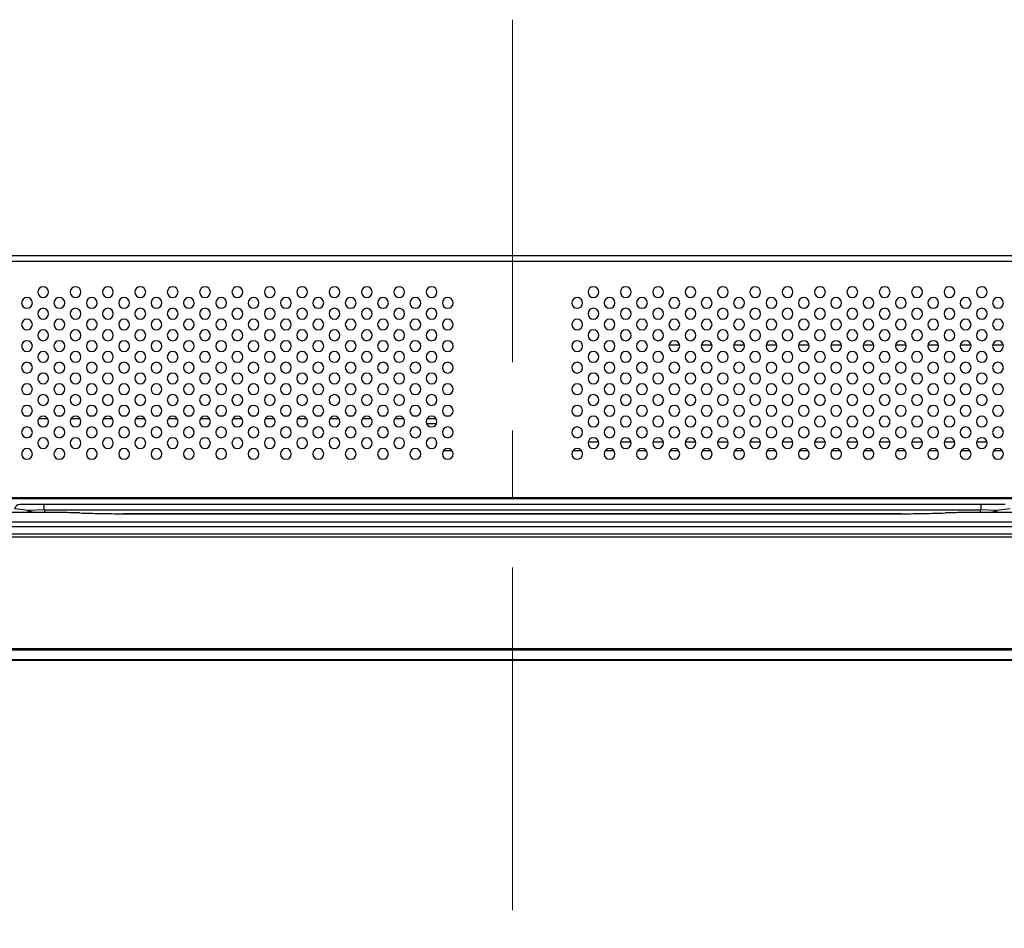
# Model space of a CAD drawing. Header units: millimetres. Extents: x 0 to 1118, y 0 to 864.
# Tile 23 of 254: x 341 to 377, y 597 to 631. Entities that reach past the tile are written whole.
import ezdxf

# ---------------------------------------------------------------- set-up
doc = ezdxf.new("R2010")
doc.units = ezdxf.units.MM
doc.linetypes.add('CENTERX2', pattern=[20.32, 12.7, -2.54, 2.54, -2.54])

msp = doc.modelspace()

# ---------------------------------------------------------------- linework, layer by layer
at = {"color": 7, "linetype": 'CENTERX2', "lineweight": 18}
msp.add_line((359.189, 631.134), (359.189, 597.438), dxfattribs=at)
at = {"color": 7, "linetype": 'Continuous', "lineweight": 25}
for p, q in [((414.949, 622.38), (303.429, 622.38)), ((303.429, 622.18), (414.949, 622.18)), ((364.995, 619.08), (365.382, 619.08)), ((366.195, 619.08), (366.582, 619.08)), ((367.395, 619.08), (367.782, 619.08)), ((368.595, 619.08), (368.982, 619.08)), ((369.795, 619.08), (370.182, 619.08)), ((370.995, 619.08), (371.382, 619.08)), ((372.195, 619.08), (372.582, 619.08)), ((373.395, 619.08), (373.782, 619.08)), ((374.595, 619.08), (374.982, 619.08)), ((375.795, 619.08), (376.182, 619.08)), ((376.995, 619.08), (377.382, 619.08)), ((341.126, 616.44), (341.251, 616.44)), ((341.626, 616.34), (341.951, 616.34)), ((342.326, 616.44), (342.451, 616.44)), ((342.826, 616.34), (343.151, 616.34)), ((343.526, 616.44), (343.651, 616.44)), ((344.026, 616.34), (344.351, 616.34)), ((344.726, 616.44), (344.851, 616.44)), ((345.226, 616.34), (345.551, 616.34)), ((345.926, 616.44), (346.051, 616.44)), ((346.426, 616.34), (346.751, 616.34)), ((347.126, 616.44), (347.251, 616.44)), ((347.626, 616.34), (347.951, 616.34)), ((348.326, 616.44), (348.451, 616.44)), ((348.826, 616.34), (349.151, 616.34)), ((349.526, 616.44), (349.651, 616.44)), ((350.026, 616.34), (350.351, 616.34)), ((350.726, 616.44), (350.851, 616.44)), ((351.226, 616.34), (351.551, 616.34)), ((351.926, 616.44), (352.051, 616.44)), ((352.426, 616.34), (352.751, 616.34)), ((353.126, 616.44), (353.251, 616.44)), ((353.626, 616.34), (353.951, 616.34)), ((354.326, 616.44), (354.451, 616.44)), ((354.826, 616.34), (355.151, 616.34)), ((355.526, 616.44), (355.651, 616.44)), ((356.026, 616.34), (356.351, 616.34)), ((356.726, 616.44), (356.851, 616.44)), ((361.526, 616.44), (361.651, 616.44)), ((356.367, 616.14), (356.01, 616.14)), ((356.367, 615.341), (356.367, 615.48)), ((356.367, 615.48), (356.382, 615.48)), ((356.637, 615.16), (356.941, 615.16)), ((361.437, 615.16), (361.741, 615.16)), ((361.995, 615.48), (362.382, 615.48)), ((362.637, 615.16), (362.941, 615.16)), ((363.195, 615.48), (363.582, 615.48)), ((363.837, 615.16), (364.141, 615.16)), ((364.395, 615.48), (364.782, 615.48)), ((365.037, 615.16), (365.341, 615.16)), ((365.595, 615.48), (365.982, 615.48)), ((366.237, 615.16), (366.541, 615.16)), ((366.795, 615.48), (367.182, 615.48)), ((367.437, 615.16), (367.741, 615.16)), ((367.995, 615.48), (368.382, 615.48)), ((368.637, 615.16), (368.941, 615.16)), ((369.195, 615.48), (369.582, 615.48)), ((369.837, 615.16), (370.141, 615.16)), ((370.395, 615.48), (370.782, 615.48)), ((371.037, 615.16), (371.341, 615.16)), ((371.595, 615.48), (371.982, 615.48)), ((372.237, 615.16), (372.541, 615.16)), ((372.795, 615.48), (373.182, 615.48)), ((373.437, 615.16), (373.741, 615.16)), ((373.995, 615.48), (374.382, 615.48)), ((374.637, 615.16), (374.941, 615.16)), ((375.195, 615.48), (375.582, 615.48)), ((375.837, 615.16), (376.141, 615.16)), ((376.395, 615.48), (376.782, 615.48)), ((377.037, 615.16), (377.341, 615.16)), ((415.189, 613.4), (303.189, 613.4)), ((414.589, 613.36), (303.789, 613.36)), ((341.249, 612.936), (340.731, 612.989)), ((341.829, 612.96), (341.249, 612.936)), ((341.829, 612.96), (341.829, 613.16)), ((376.549, 613.16), (341.829, 613.16)), ((341.829, 612.96), (376.549, 612.96)), ((376.549, 613.16), (376.549, 612.96)), ((377.129, 612.936), (376.549, 612.96)), ((377.646, 612.989), (377.129, 612.936)), ((341.888, 612.86), (336.982, 612.86)), ((373.613, 612.813), (344.765, 612.813)), ((344.765, 612.813), (373.613, 612.813)), ((344.765, 612.813), (344.765, 612.813)), ((373.613, 612.813), (373.613, 612.813)), ((381.396, 612.86), (376.489, 612.86)), ((295.011, 612.506), (423.366, 612.506)), ((295.011, 612.339), (423.366, 612.339)), ((480.729, 612.06), (237.649, 612.06)), ((237.649, 611.96), (480.729, 611.96)), ((480.729, 607.797), (237.649, 607.797)), ((237.649, 607.769), (480.729, 607.769)), ((480.729, 607.392), (237.649, 607.392)), ((237.649, 607.38), (480.729, 607.38))]:
    msp.add_line(p, q, dxfattribs=at)
at = {"color": 8, "linetype": 'Continuous', "lineweight": 25}
for p, q in [((341.249, 612.936), (341.44, 612.86)), ((341.829, 612.96), (341.848, 612.86)), ((376.53, 612.86), (376.549, 612.96)), ((376.932, 612.86), (377.129, 612.936))]:
    msp.add_line(p, q, dxfattribs=at)
at = {"color": 7, "linetype": 'Continuous', "lineweight": 25}
for centre, radius, start, end in [((341.789, 621.03), 0.2, 0, 180), ((341.789, 621.03), 0.2, 180, 0), ((342.989, 621.03), 0.2, 0, 180), ((342.989, 621.03), 0.2, 180, 0), ((344.189, 621.03), 0.2, 0, 180), ((344.189, 621.03), 0.2, 180, 0), ((345.389, 621.03), 0.2, 0, 180), ((345.389, 621.03), 0.2, 180, 0), ((346.589, 621.03), 0.2, 0, 180), ((346.589, 621.03), 0.2, 180, 0), ((347.789, 621.03), 0.2, 0, 180), ((347.789, 621.03), 0.2, 180, 0), ((348.989, 621.03), 0.2, 0, 180), ((348.989, 621.03), 0.2, 180, 0), ((350.189, 621.03), 0.2, 0, 180), ((350.189, 621.03), 0.2, 180, 0), ((351.389, 621.03), 0.2, 0, 180), ((351.389, 621.03), 0.2, 180, 0), ((352.589, 621.03), 0.2, 0, 180), ((352.589, 621.03), 0.2, 180, 0), ((353.789, 621.03), 0.2, 0, 180), ((353.789, 621.03), 0.2, 180, 0), ((354.989, 621.03), 0.2, 0, 180), ((354.989, 621.03), 0.2, 180, 0), ((356.189, 621.03), 0.2, 0, 180), ((356.189, 621.03), 0.2, 180, 0), ((362.189, 621.03), 0.2, 0, 180), ((362.189, 621.03), 0.2, 180, 0), ((363.389, 621.03), 0.2, 0, 180), ((363.389, 621.03), 0.2, 180, 0), ((364.589, 621.03), 0.2, 0, 180), ((364.589, 621.03), 0.2, 180, 0), ((365.789, 621.03), 0.2, 0, 180), ((365.789, 621.03), 0.2, 180, 0), ((366.989, 621.03), 0.2, 0, 180), ((366.989, 621.03), 0.2, 180, 0), ((368.189, 621.03), 0.2, 0, 180), ((368.189, 621.03), 0.2, 180, 0), ((369.389, 621.03), 0.2, 0, 180), ((369.389, 621.03), 0.2, 180, 0), ((370.589, 621.03), 0.2, 0, 180), ((370.589, 621.03), 0.2, 180, 0), ((371.789, 621.03), 0.2, 0, 180), ((371.789, 621.03), 0.2, 180, 0), ((372.989, 621.03), 0.2, 0, 180), ((372.989, 621.03), 0.2, 180, 0), ((374.189, 621.03), 0.2, 0, 180), ((374.189, 621.03), 0.2, 180, 0), ((375.389, 621.03), 0.2, 0, 180), ((375.389, 621.03), 0.2, 180, 0), ((376.589, 621.03), 0.2, 0, 180), ((376.589, 621.03), 0.2, 180, 0), ((341.189, 620.63), 0.2, 0, 180), ((341.189, 620.63), 0.2, 180, 0), ((342.389, 620.63), 0.2, 0, 180), ((342.389, 620.63), 0.2, 180, 0), ((343.589, 620.63), 0.2, 0, 180), ((343.589, 620.63), 0.2, 180, 0), ((344.789, 620.63), 0.2, 0, 180), ((344.789, 620.63), 0.2, 180, 0), ((345.989, 620.63), 0.2, 0, 180), ((345.989, 620.63), 0.2, 180, 0), ((347.189, 620.63), 0.2, 0, 180), ((347.189, 620.63), 0.2, 180, 0), ((348.389, 620.63), 0.2, 0, 180), ((348.389, 620.63), 0.2, 180, 0), ((349.589, 620.63), 0.2, 0, 180), ((349.589, 620.63), 0.2, 180, 0), ((350.789, 620.63), 0.2, 0, 180), ((350.789, 620.63), 0.2, 180, 0), ((351.989, 620.63), 0.2, 0, 180), ((351.989, 620.63), 0.2, 180, 0), ((353.189, 620.63), 0.2, 0, 180), ((353.189, 620.63), 0.2, 180, 0), ((354.389, 620.63), 0.2, 0, 180), ((354.389, 620.63), 0.2, 180, 0), ((355.589, 620.63), 0.2, 0, 180), ((355.589, 620.63), 0.2, 180, 0), ((356.789, 620.63), 0.2, 0, 180), ((356.789, 620.63), 0.2, 180, 0), ((361.589, 620.63), 0.2, 0, 180), ((361.589, 620.63), 0.2, 180, 0), ((362.789, 620.63), 0.2, 0, 180), ((362.789, 620.63), 0.2, 180, 0), ((363.989, 620.63), 0.2, 0, 180), ((363.989, 620.63), 0.2, 180, 0), ((365.189, 620.63), 0.2, 0, 180), ((365.189, 620.63), 0.2, 180, 0), ((366.389, 620.63), 0.2, 0, 180), ((366.389, 620.63), 0.2, 180, 0), ((367.589, 620.63), 0.2, 0, 180), ((367.589, 620.63), 0.2, 180, 0), ((368.789, 620.63), 0.2, 0, 180), ((368.789, 620.63), 0.2, 180, 0), ((369.989, 620.63), 0.2, 0, 180), ((369.989, 620.63), 0.2, 180, 0), ((371.189, 620.63), 0.2, 0, 180), ((371.189, 620.63), 0.2, 180, 0), ((372.389, 620.63), 0.2, 0, 180), ((372.389, 620.63), 0.2, 180, 0), ((373.589, 620.63), 0.2, 0, 180), ((373.589, 620.63), 0.2, 180, 0), ((374.789, 620.63), 0.2, 0, 180), ((374.789, 620.63), 0.2, 180, 0), ((375.989, 620.63), 0.2, 0, 180), ((375.989, 620.63), 0.2, 180, 0), ((377.189, 620.63), 0.2, 0, 180), ((377.189, 620.63), 0.2, 180, 0), ((341.789, 620.23), 0.2, 0, 180), ((342.989, 620.23), 0.2, 0, 180), ((344.189, 620.23), 0.2, 0, 180), ((345.389, 620.23), 0.2, 0, 180), ((346.589, 620.23), 0.2, 0, 180), ((347.789, 620.23), 0.2, 0, 180), ((348.989, 620.23), 0.2, 0, 180), ((350.189, 620.23), 0.2, 0, 180), ((351.389, 620.23), 0.2, 0, 180), ((352.589, 620.23), 0.2, 0, 180), ((353.789, 620.23), 0.2, 0, 180), ((354.989, 620.23), 0.2, 0, 180), ((356.189, 620.23), 0.2, 0, 180), ((362.189, 620.23), 0.2, 0, 180), ((363.389, 620.23), 0.2, 0, 180), ((364.589, 620.23), 0.2, 0, 180), ((365.789, 620.23), 0.2, 0, 180), ((366.989, 620.23), 0.2, 0, 180), ((368.189, 620.23), 0.2, 0, 180), ((369.389, 620.23), 0.2, 0, 180), ((370.589, 620.23), 0.2, 0, 180), ((371.789, 620.23), 0.2, 0, 180), ((372.989, 620.23), 0.2, 0, 180), ((374.189, 620.23), 0.2, 0, 180), ((375.389, 620.23), 0.2, 0, 180), ((376.589, 620.23), 0.2, 0, 180), ((341.189, 619.83), 0.2, 0, 180), ((341.789, 620.23), 0.2, 180, 0), ((342.389, 619.83), 0.2, 0, 180), ((342.989, 620.23), 0.2, 180, 0), ((343.589, 619.83), 0.2, 0, 180), ((344.189, 620.23), 0.2, 180, 0), ((344.789, 619.83), 0.2, 0, 180), ((345.389, 620.23), 0.2, 180, 0), ((345.989, 619.83), 0.2, 0, 180), ((346.589, 620.23), 0.2, 180, 0), ((347.189, 619.83), 0.2, 0, 180), ((347.789, 620.23), 0.2, 180, 0), ((348.389, 619.83), 0.2, 0, 180), ((348.989, 620.23), 0.2, 180, 0), ((349.589, 619.83), 0.2, 0, 180), ((350.189, 620.23), 0.2, 180, 0), ((350.789, 619.83), 0.2, 0, 180), ((351.389, 620.23), 0.2, 180, 0), ((351.989, 619.83), 0.2, 0, 180), ((352.589, 620.23), 0.2, 180, 0), ((353.189, 619.83), 0.2, 0, 180), ((353.789, 620.23), 0.2, 180, 0), ((354.389, 619.83), 0.2, 0, 180), ((354.989, 620.23), 0.2, 180, 0), ((355.589, 619.83), 0.2, 0, 180), ((356.189, 620.23), 0.2, 180, 0), ((356.789, 619.83), 0.2, 0, 180), ((361.589, 619.83), 0.2, 0, 180), ((362.189, 620.23), 0.2, 180, 0), ((362.789, 619.83), 0.2, 0, 180), ((363.389, 620.23), 0.2, 180, 0), ((363.989, 619.83), 0.2, 0, 180), ((364.589, 620.23), 0.2, 180, 0), ((365.189, 619.83), 0.2, 0, 180), ((365.789, 620.23), 0.2, 180, 0), ((366.389, 619.83), 0.2, 0, 180), ((366.989, 620.23), 0.2, 180, 0), ((367.589, 619.83), 0.2, 0, 180), ((368.189, 620.23), 0.2, 180, 0), ((368.789, 619.83), 0.2, 0, 180), ((369.389, 620.23), 0.2, 180, 0), ((369.989, 619.83), 0.2, 0, 180), ((370.589, 620.23), 0.2, 180, 0), ((371.189, 619.83), 0.2, 0, 180), ((371.789, 620.23), 0.2, 180, 0), ((372.389, 619.83), 0.2, 0, 180), ((372.989, 620.23), 0.2, 180, 0), ((373.589, 619.83), 0.2, 0, 180), ((374.189, 620.23), 0.2, 180, 0), ((374.789, 619.83), 0.2, 0, 180), ((375.389, 620.23), 0.2, 180, 0), ((375.989, 619.83), 0.2, 0, 180), ((376.589, 620.23), 0.2, 180, 0), ((377.189, 619.83), 0.2, 0, 180), ((341.189, 619.83), 0.2, 180, 0), ((341.789, 619.43), 0.2, 0, 180), ((342.389, 619.83), 0.2, 180, 0), ((342.989, 619.43), 0.2, 0, 180), ((343.589, 619.83), 0.2, 180, 0), ((344.189, 619.43), 0.2, 0, 180), ((344.789, 619.83), 0.2, 180, 0), ((345.389, 619.43), 0.2, 0, 180), ((345.989, 619.83), 0.2, 180, 0), ((346.589, 619.43), 0.2, 0, 180), ((347.189, 619.83), 0.2, 180, 0), ((347.789, 619.43), 0.2, 0, 180), ((348.389, 619.83), 0.2, 180, 0), ((348.989, 619.43), 0.2, 0, 180), ((349.589, 619.83), 0.2, 180, 0), ((350.189, 619.43), 0.2, 0, 180), ((350.789, 619.83), 0.2, 180, 0), ((351.389, 619.43), 0.2, 0, 180), ((351.989, 619.83), 0.2, 180, 0), ((352.589, 619.43), 0.2, 0, 180), ((353.189, 619.83), 0.2, 180, 0), ((353.789, 619.43), 0.2, 0, 180), ((354.389, 619.83), 0.2, 180, 0), ((354.989, 619.43), 0.2, 0, 180), ((355.589, 619.83), 0.2, 180, 0), ((356.189, 619.43), 0.2, 0, 180), ((356.789, 619.83), 0.2, 180, 0), ((361.589, 619.83), 0.2, 180, 0), ((362.189, 619.43), 0.2, 0, 180), ((362.789, 619.83), 0.2, 180, 0), ((363.389, 619.43), 0.2, 0, 180), ((363.989, 619.83), 0.2, 180, 0), ((364.589, 619.43), 0.2, 0, 180), ((365.189, 619.83), 0.2, 180, 0), ((365.789, 619.43), 0.2, 0, 180), ((366.389, 619.83), 0.2, 180, 0), ((366.989, 619.43), 0.2, 0, 180), ((367.589, 619.83), 0.2, 180, 0), ((368.189, 619.43), 0.2, 0, 180), ((368.789, 619.83), 0.2, 180, 0), ((369.389, 619.43), 0.2, 0, 180), ((369.989, 619.83), 0.2, 180, 0), ((370.589, 619.43), 0.2, 0, 180), ((371.189, 619.83), 0.2, 180, 0), ((371.789, 619.43), 0.2, 0, 180), ((372.389, 619.83), 0.2, 180, 0), ((372.989, 619.43), 0.2, 0, 180), ((373.589, 619.83), 0.2, 180, 0), ((374.189, 619.43), 0.2, 0, 180), ((374.789, 619.83), 0.2, 180, 0), ((375.389, 619.43), 0.2, 0, 180), ((375.989, 619.83), 0.2, 180, 0), ((376.589, 619.43), 0.2, 0, 180), ((377.189, 619.83), 0.2, 180, 0), ((341.189, 619.03), 0.2, 0, 180), ((341.789, 619.43), 0.2, 180, 0), ((342.389, 619.03), 0.2, 0, 180), ((342.989, 619.43), 0.2, 180, 0), ((343.589, 619.03), 0.2, 0, 180), ((344.189, 619.43), 0.2, 180, 0), ((344.789, 619.03), 0.2, 0, 180), ((345.389, 619.43), 0.2, 180, 0), ((345.989, 619.03), 0.2, 0, 180), ((346.589, 619.43), 0.2, 180, 0), ((347.189, 619.03), 0.2, 0, 180), ((347.789, 619.43), 0.2, 180, 0), ((348.389, 619.03), 0.2, 0, 180), ((348.989, 619.43), 0.2, 180, 0), ((349.589, 619.03), 0.2, 0, 180), ((350.189, 619.43), 0.2, 180, 0), ((350.789, 619.03), 0.2, 0, 180), ((351.389, 619.43), 0.2, 180, 0), ((351.989, 619.03), 0.2, 0, 180), ((352.589, 619.43), 0.2, 180, 0), ((353.189, 619.03), 0.2, 0, 180), ((353.789, 619.43), 0.2, 180, 0), ((354.389, 619.03), 0.2, 0, 180), ((354.989, 619.43), 0.2, 180, 0), ((355.589, 619.03), 0.2, 0, 180), ((356.189, 619.43), 0.2, 180, 0), ((356.789, 619.03), 0.2, 0, 180), ((361.589, 619.03), 0.2, 0, 180), ((362.189, 619.43), 0.2, 180, 0), ((362.789, 619.03), 0.2, 0, 180), ((363.389, 619.43), 0.2, 180, 0), ((363.989, 619.03), 0.2, 0, 180), ((364.589, 619.43), 0.2, 180, 0), ((365.189, 619.03), 0.2, 0, 180), ((365.789, 619.43), 0.2, 180, 0), ((366.389, 619.03), 0.2, 0, 180), ((366.989, 619.43), 0.2, 180, 0), ((367.589, 619.03), 0.2, 0, 180), ((368.189, 619.43), 0.2, 180, 0), ((368.789, 619.03), 0.2, 0, 180), ((369.389, 619.43), 0.2, 180, 0), ((369.989, 619.03), 0.2, 0, 180), ((370.589, 619.43), 0.2, 180, 0), ((371.189, 619.03), 0.2, 0, 180), ((371.789, 619.43), 0.2, 180, 0), ((372.389, 619.03), 0.2, 0, 180), ((372.989, 619.43), 0.2, 180, 0), ((373.589, 619.03), 0.2, 0, 180), ((374.189, 619.43), 0.2, 180, 0), ((374.789, 619.03), 0.2, 0, 180), ((375.389, 619.43), 0.2, 180, 0), ((375.989, 619.03), 0.2, 0, 180), ((376.589, 619.43), 0.2, 180, 0), ((377.189, 619.03), 0.2, 0, 180), ((341.189, 619.03), 0.2, 180, 0), ((341.789, 618.63), 0.2, 0, 180), ((342.389, 619.03), 0.2, 180, 0), ((342.989, 618.63), 0.2, 0, 180), ((343.589, 619.03), 0.2, 180, 0), ((344.189, 618.63), 0.2, 0, 180), ((344.789, 619.03), 0.2, 180, 0), ((345.389, 618.63), 0.2, 0, 180), ((345.989, 619.03), 0.2, 180, 0), ((346.589, 618.63), 0.2, 0, 180), ((347.189, 619.03), 0.2, 180, 0), ((347.789, 618.63), 0.2, 0, 180), ((348.389, 619.03), 0.2, 180, 0), ((348.989, 618.63), 0.2, 0, 180), ((349.589, 619.03), 0.2, 180, 0), ((350.189, 618.63), 0.2, 0, 180), ((350.789, 619.03), 0.2, 180, 0), ((351.389, 618.63), 0.2, 0, 180), ((351.989, 619.03), 0.2, 180, 0), ((352.589, 618.63), 0.2, 0, 180), ((353.189, 619.03), 0.2, 180, 0), ((353.789, 618.63), 0.2, 0, 180), ((354.389, 619.03), 0.2, 180, 0), ((354.989, 618.63), 0.2, 0, 180), ((355.589, 619.03), 0.2, 180, 0), ((356.189, 618.63), 0.2, 0, 180), ((356.789, 619.03), 0.2, 180, 0), ((361.589, 619.03), 0.2, 180, 0), ((362.189, 618.63), 0.2, 0, 180), ((362.789, 619.03), 0.2, 180, 0), ((363.389, 618.63), 0.2, 0, 180), ((363.989, 619.03), 0.2, 180, 0), ((364.589, 618.63), 0.2, 0, 180), ((365.189, 619.03), 0.2, 180, 0), ((365.789, 618.63), 0.2, 0, 180), ((366.389, 619.03), 0.2, 180, 0), ((366.989, 618.63), 0.2, 0, 180), ((367.589, 619.03), 0.2, 180, 0), ((368.189, 618.63), 0.2, 0, 180), ((368.789, 619.03), 0.2, 180, 0), ((369.389, 618.63), 0.2, 0, 180), ((369.989, 619.03), 0.2, 180, 0), ((370.589, 618.63), 0.2, 0, 180), ((371.189, 619.03), 0.2, 180, 0), ((371.789, 618.63), 0.2, 0, 180), ((372.389, 619.03), 0.2, 180, 0), ((372.989, 618.63), 0.2, 0, 180), ((373.589, 619.03), 0.2, 180, 0), ((374.189, 618.63), 0.2, 0, 180), ((374.789, 619.03), 0.2, 180, 0), ((375.389, 618.63), 0.2, 0, 180), ((375.989, 619.03), 0.2, 180, 0), ((376.589, 618.63), 0.2, 0, 180), ((377.189, 619.03), 0.2, 180, 0), ((341.189, 618.23), 0.2, 0, 180), ((341.789, 618.63), 0.2, 180, 0), ((342.389, 618.23), 0.2, 0, 180), ((342.989, 618.63), 0.2, 180, 0), ((343.589, 618.23), 0.2, 0, 180), ((344.189, 618.63), 0.2, 180, 0), ((344.789, 618.23), 0.2, 0, 180), ((345.389, 618.63), 0.2, 180, 0), ((345.989, 618.23), 0.2, 0, 180), ((346.589, 618.63), 0.2, 180, 0), ((347.189, 618.23), 0.2, 0, 180), ((347.789, 618.63), 0.2, 180, 0), ((348.389, 618.23), 0.2, 0, 180), ((348.989, 618.63), 0.2, 180, 0), ((349.589, 618.23), 0.2, 0, 180), ((350.189, 618.63), 0.2, 180, 0), ((350.789, 618.23), 0.2, 0, 180), ((351.389, 618.63), 0.2, 180, 0), ((351.989, 618.23), 0.2, 0, 180), ((352.589, 618.63), 0.2, 180, 0), ((353.189, 618.23), 0.2, 0, 180), ((353.789, 618.63), 0.2, 180, 0), ((354.389, 618.23), 0.2, 0, 180), ((354.989, 618.63), 0.2, 180, 0), ((355.589, 618.23), 0.2, 0, 180), ((356.189, 618.63), 0.2, 180, 0), ((356.789, 618.23), 0.2, 0, 180), ((361.589, 618.23), 0.2, 0, 180), ((362.189, 618.63), 0.2, 180, 0), ((362.789, 618.23), 0.2, 0, 180), ((363.389, 618.63), 0.2, 180, 0), ((363.989, 618.23), 0.2, 0, 180), ((364.589, 618.63), 0.2, 180, 0), ((365.189, 618.23), 0.2, 0, 180), ((365.789, 618.63), 0.2, 180, 0), ((366.389, 618.23), 0.2, 0, 180), ((366.989, 618.63), 0.2, 180, 0), ((367.589, 618.23), 0.2, 0, 180), ((368.189, 618.63), 0.2, 180, 0), ((368.789, 618.23), 0.2, 0, 180), ((369.389, 618.63), 0.2, 180, 0), ((369.989, 618.23), 0.2, 0, 180), ((370.589, 618.63), 0.2, 180, 0), ((371.189, 618.23), 0.2, 0, 180), ((371.789, 618.63), 0.2, 180, 0), ((372.389, 618.23), 0.2, 0, 180), ((372.989, 618.63), 0.2, 180, 0), ((373.589, 618.23), 0.2, 0, 180), ((374.189, 618.63), 0.2, 180, 0), ((374.789, 618.23), 0.2, 0, 180), ((375.389, 618.63), 0.2, 180, 0), ((375.989, 618.23), 0.2, 0, 180), ((376.589, 618.63), 0.2, 180, 0), ((377.189, 618.23), 0.2, 0, 180), ((341.189, 618.23), 0.2, 180, 0), ((342.389, 618.23), 0.2, 180, 0), ((343.589, 618.23), 0.2, 180, 0), ((344.789, 618.23), 0.2, 180, 0), ((345.989, 618.23), 0.2, 180, 0), ((347.189, 618.23), 0.2, 180, 0), ((348.389, 618.23), 0.2, 180, 0), ((349.589, 618.23), 0.2, 180, 0), ((350.789, 618.23), 0.2, 180, 0), ((351.989, 618.23), 0.2, 180, 0), ((353.189, 618.23), 0.2, 180, 0), ((354.389, 618.23), 0.2, 180, 0), ((355.589, 618.23), 0.2, 180, 0), ((356.789, 618.23), 0.2, 180, 0), ((361.589, 618.23), 0.2, 180, 0), ((362.789, 618.23), 0.2, 180, 0), ((363.989, 618.23), 0.2, 180, 0), ((365.189, 618.23), 0.2, 180, 0), ((366.389, 618.23), 0.2, 180, 0), ((367.589, 618.23), 0.2, 180, 0), ((368.789, 618.23), 0.2, 180, 0), ((369.989, 618.23), 0.2, 180, 0), ((371.189, 618.23), 0.2, 180, 0), ((372.389, 618.23), 0.2, 180, 0), ((373.589, 618.23), 0.2, 180, 0), ((374.789, 618.23), 0.2, 180, 0), ((375.989, 618.23), 0.2, 180, 0), ((377.189, 618.23), 0.2, 180, 0), ((341.789, 617.83), 0.2, 0, 180), ((341.789, 617.83), 0.2, 180, 0), ((342.989, 617.83), 0.2, 0, 180), ((342.989, 617.83), 0.2, 180, 0), ((344.189, 617.83), 0.2, 0, 180), ((344.189, 617.83), 0.2, 180, 0), ((345.389, 617.83), 0.2, 0, 180), ((345.389, 617.83), 0.2, 180, 0), ((346.589, 617.83), 0.2, 0, 180), ((346.589, 617.83), 0.2, 180, 0), ((347.789, 617.83), 0.2, 0, 180), ((347.789, 617.83), 0.2, 180, 0), ((348.989, 617.83), 0.2, 0, 180), ((348.989, 617.83), 0.2, 180, 0), ((350.189, 617.83), 0.2, 0, 180), ((350.189, 617.83), 0.2, 180, 0), ((351.389, 617.83), 0.2, 0, 180), ((351.389, 617.83), 0.2, 180, 0), ((352.589, 617.83), 0.2, 0, 180), ((352.589, 617.83), 0.2, 180, 0), ((353.789, 617.83), 0.2, 0, 180), ((353.789, 617.83), 0.2, 180, 0), ((354.989, 617.83), 0.2, 0, 180), ((354.989, 617.83), 0.2, 180, 0), ((356.189, 617.83), 0.2, 0, 180), ((356.189, 617.83), 0.2, 180, 0), ((362.189, 617.83), 0.2, 0, 180), ((362.189, 617.83), 0.2, 180, 0), ((363.389, 617.83), 0.2, 0, 180), ((363.389, 617.83), 0.2, 180, 0), ((364.589, 617.83), 0.2, 0, 180), ((364.589, 617.83), 0.2, 180, 0), ((365.789, 617.83), 0.2, 0, 180), ((365.789, 617.83), 0.2, 180, 0), ((366.989, 617.83), 0.2, 0, 180), ((366.989, 617.83), 0.2, 180, 0), ((368.189, 617.83), 0.2, 0, 180), ((368.189, 617.83), 0.2, 180, 0), ((369.389, 617.83), 0.2, 0, 180), ((369.389, 617.83), 0.2, 180, 0), ((370.589, 617.83), 0.2, 0, 180), ((370.589, 617.83), 0.2, 180, 0), ((371.789, 617.83), 0.2, 0, 180), ((371.789, 617.83), 0.2, 180, 0), ((372.989, 617.83), 0.2, 0, 180), ((372.989, 617.83), 0.2, 180, 0), ((374.189, 617.83), 0.2, 0, 180), ((374.189, 617.83), 0.2, 180, 0), ((375.389, 617.83), 0.2, 0, 180), ((375.389, 617.83), 0.2, 180, 0), ((376.589, 617.83), 0.2, 0, 180), ((376.589, 617.83), 0.2, 180, 0), ((341.189, 617.43), 0.2, 0, 180), ((341.189, 617.43), 0.2, 180, 0), ((342.389, 617.43), 0.2, 0, 180), ((342.389, 617.43), 0.2, 180, 0), ((343.589, 617.43), 0.2, 0, 180), ((343.589, 617.43), 0.2, 180, 0), ((344.789, 617.43), 0.2, 0, 180), ((344.789, 617.43), 0.2, 180, 0), ((345.989, 617.43), 0.2, 0, 180), ((345.989, 617.43), 0.2, 180, 0), ((347.189, 617.43), 0.2, 0, 180), ((347.189, 617.43), 0.2, 180, 0), ((348.389, 617.43), 0.2, 0, 180), ((348.389, 617.43), 0.2, 180, 0), ((349.589, 617.43), 0.2, 0, 180), ((349.589, 617.43), 0.2, 180, 0), ((350.789, 617.43), 0.2, 0, 180), ((350.789, 617.43), 0.2, 180, 0), ((351.989, 617.43), 0.2, 0, 180), ((351.989, 617.43), 0.2, 180, 0), ((353.189, 617.43), 0.2, 0, 180), ((353.189, 617.43), 0.2, 180, 0), ((354.389, 617.43), 0.2, 0, 180), ((354.389, 617.43), 0.2, 180, 0), ((355.589, 617.43), 0.2, 0, 180), ((355.589, 617.43), 0.2, 180, 0), ((356.789, 617.43), 0.2, 0, 180), ((356.789, 617.43), 0.2, 180, 0), ((361.589, 617.43), 0.2, 0, 180), ((361.589, 617.43), 0.2, 180, 0), ((362.789, 617.43), 0.2, 0, 180), ((362.789, 617.43), 0.2, 180, 0), ((363.989, 617.43), 0.2, 0, 180), ((363.989, 617.43), 0.2, 180, 0), ((365.189, 617.43), 0.2, 0, 180), ((365.189, 617.43), 0.2, 180, 0), ((366.389, 617.43), 0.2, 0, 180), ((366.389, 617.43), 0.2, 180, 0), ((367.589, 617.43), 0.2, 0, 180), ((367.589, 617.43), 0.2, 180, 0), ((368.789, 617.43), 0.2, 0, 180), ((368.789, 617.43), 0.2, 180, 0), ((369.989, 617.43), 0.2, 0, 180), ((369.989, 617.43), 0.2, 180, 0), ((371.189, 617.43), 0.2, 0, 180), ((371.189, 617.43), 0.2, 180, 0), ((372.389, 617.43), 0.2, 0, 180), ((372.389, 617.43), 0.2, 180, 0), ((373.589, 617.43), 0.2, 0, 180), ((373.589, 617.43), 0.2, 180, 0), ((374.789, 617.43), 0.2, 0, 180), ((374.789, 617.43), 0.2, 180, 0), ((375.989, 617.43), 0.2, 0, 180), ((375.989, 617.43), 0.2, 180, 0), ((377.189, 617.43), 0.2, 0, 180), ((377.189, 617.43), 0.2, 180, 0), ((341.789, 617.03), 0.2, 0, 180), ((341.789, 617.03), 0.2, 180, 0), ((342.989, 617.03), 0.2, 0, 180), ((342.989, 617.03), 0.2, 180, 0), ((344.189, 617.03), 0.2, 0, 180), ((344.189, 617.03), 0.2, 180, 0), ((345.389, 617.03), 0.2, 0, 180), ((345.389, 617.03), 0.2, 180, 0), ((346.589, 617.03), 0.2, 0, 180), ((346.589, 617.03), 0.2, 180, 0), ((347.789, 617.03), 0.2, 0, 180), ((347.789, 617.03), 0.2, 180, 0), ((348.989, 617.03), 0.2, 0, 180), ((348.989, 617.03), 0.2, 180, 0), ((350.189, 617.03), 0.2, 0, 180), ((350.189, 617.03), 0.2, 180, 0), ((351.389, 617.03), 0.2, 0, 180), ((351.389, 617.03), 0.2, 180, 0), ((352.589, 617.03), 0.2, 0, 180), ((352.589, 617.03), 0.2, 180, 0), ((353.789, 617.03), 0.2, 0, 180), ((353.789, 617.03), 0.2, 180, 0), ((354.989, 617.03), 0.2, 0, 180), ((354.989, 617.03), 0.2, 180, 0), ((356.189, 617.03), 0.2, 0, 180), ((356.189, 617.03), 0.2, 180, 0), ((362.189, 617.03), 0.2, 0, 180), ((362.189, 617.03), 0.2, 180, 0), ((363.389, 617.03), 0.2, 0, 180), ((363.389, 617.03), 0.2, 180, 0), ((364.589, 617.03), 0.2, 0, 180), ((364.589, 617.03), 0.2, 180, 0), ((365.789, 617.03), 0.2, 0, 180), ((365.789, 617.03), 0.2, 180, 0), ((366.989, 617.03), 0.2, 0, 180), ((366.989, 617.03), 0.2, 180, 0), ((368.189, 617.03), 0.2, 0, 180), ((368.189, 617.03), 0.2, 180, 0), ((369.389, 617.03), 0.2, 0, 180), ((369.389, 617.03), 0.2, 180, 0), ((370.589, 617.03), 0.2, 0, 180), ((370.589, 617.03), 0.2, 180, 0), ((371.789, 617.03), 0.2, 0, 180), ((371.789, 617.03), 0.2, 180, 0), ((372.989, 617.03), 0.2, 0, 180), ((372.989, 617.03), 0.2, 180, 0), ((374.189, 617.03), 0.2, 0, 180), ((374.189, 617.03), 0.2, 180, 0), ((375.389, 617.03), 0.2, 0, 180), ((375.389, 617.03), 0.2, 180, 0), ((376.589, 617.03), 0.2, 0, 180), ((376.589, 617.03), 0.2, 180, 0), ((341.189, 616.63), 0.2, 0, 180), ((341.189, 616.63), 0.2, 180, 0), ((342.389, 616.63), 0.2, 0, 180), ((342.389, 616.63), 0.2, 180, 0), ((343.589, 616.63), 0.2, 0, 180), ((343.589, 616.63), 0.2, 180, 0), ((344.789, 616.63), 0.2, 0, 180), ((344.789, 616.63), 0.2, 180, 0), ((345.989, 616.63), 0.2, 0, 180), ((345.989, 616.63), 0.2, 180, 0), ((347.189, 616.63), 0.2, 0, 180), ((347.189, 616.63), 0.2, 180, 0), ((348.389, 616.63), 0.2, 0, 180), ((348.389, 616.63), 0.2, 180, 0), ((349.589, 616.63), 0.2, 0, 180), ((349.589, 616.63), 0.2, 180, 0), ((350.789, 616.63), 0.2, 0, 180), ((350.789, 616.63), 0.2, 180, 0), ((351.989, 616.63), 0.2, 0, 180), ((351.989, 616.63), 0.2, 180, 0), ((353.189, 616.63), 0.2, 0, 180), ((353.189, 616.63), 0.2, 180, 0), ((354.389, 616.63), 0.2, 0, 180), ((354.389, 616.63), 0.2, 180, 0), ((355.589, 616.63), 0.2, 0, 180), ((355.589, 616.63), 0.2, 180, 0), ((356.789, 616.63), 0.2, 0, 180), ((356.789, 616.63), 0.2, 180, 0), ((361.589, 616.63), 0.2, 0, 180), ((361.589, 616.63), 0.2, 180, 0), ((362.789, 616.63), 0.2, 0, 180), ((362.789, 616.63), 0.2, 180, 0), ((363.989, 616.63), 0.2, 0, 180), ((363.989, 616.63), 0.2, 180, 0), ((365.189, 616.63), 0.2, 0, 180), ((365.189, 616.63), 0.2, 180, 0), ((366.389, 616.63), 0.2, 0, 180), ((366.389, 616.63), 0.2, 180, 0), ((367.589, 616.63), 0.2, 0, 180), ((367.589, 616.63), 0.2, 180, 0), ((368.789, 616.63), 0.2, 0, 180), ((368.789, 616.63), 0.2, 180, 0), ((369.989, 616.63), 0.2, 0, 180), ((369.989, 616.63), 0.2, 180, 0), ((371.189, 616.63), 0.2, 0, 180), ((371.189, 616.63), 0.2, 180, 0), ((372.389, 616.63), 0.2, 0, 180), ((372.389, 616.63), 0.2, 180, 0), ((373.589, 616.63), 0.2, 0, 180), ((373.589, 616.63), 0.2, 180, 0), ((374.789, 616.63), 0.2, 0, 180), ((374.789, 616.63), 0.2, 180, 0), ((375.989, 616.63), 0.2, 0, 180), ((375.989, 616.63), 0.2, 180, 0), ((377.189, 616.63), 0.2, 0, 180), ((377.189, 616.63), 0.2, 180, 0), ((341.789, 616.23), 0.2, 0, 180), ((341.789, 616.23), 0.2, 180, 0), ((342.989, 616.23), 0.2, 0, 180), ((342.989, 616.23), 0.2, 180, 0), ((344.189, 616.23), 0.2, 0, 180), ((344.189, 616.23), 0.2, 180, 0), ((345.389, 616.23), 0.2, 0, 180), ((345.389, 616.23), 0.2, 180, 0), ((346.589, 616.23), 0.2, 0, 180), ((346.589, 616.23), 0.2, 180, 0), ((347.789, 616.23), 0.2, 0, 180), ((347.789, 616.23), 0.2, 180, 0), ((348.989, 616.23), 0.2, 0, 180), ((348.989, 616.23), 0.2, 180, 0), ((350.189, 616.23), 0.2, 0, 180), ((350.189, 616.23), 0.2, 180, 0), ((351.389, 616.23), 0.2, 0, 180), ((351.389, 616.23), 0.2, 180, 0), ((352.589, 616.23), 0.2, 0, 180), ((352.589, 616.23), 0.2, 180, 0), ((353.789, 616.23), 0.2, 0, 180), ((353.789, 616.23), 0.2, 180, 0), ((354.989, 616.23), 0.2, 0, 180), ((354.989, 616.23), 0.2, 180, 0), ((356.189, 616.23), 0.2, 0, 180), ((356.189, 616.23), 0.2, 180, 0), ((362.189, 616.23), 0.2, 0, 180), ((362.189, 616.23), 0.2, 180, 0), ((363.389, 616.23), 0.2, 0, 180), ((363.389, 616.23), 0.2, 180, 0), ((364.589, 616.23), 0.2, 0, 180), ((364.589, 616.23), 0.2, 180, 0), ((365.789, 616.23), 0.2, 0, 180), ((365.789, 616.23), 0.2, 180, 0), ((366.989, 616.23), 0.2, 0, 180), ((366.989, 616.23), 0.2, 180, 0), ((368.189, 616.23), 0.2, 0, 180), ((368.189, 616.23), 0.2, 180, 0), ((369.389, 616.23), 0.2, 0, 180), ((369.389, 616.23), 0.2, 180, 0), ((370.589, 616.23), 0.2, 0, 180), ((370.589, 616.23), 0.2, 180, 0), ((371.789, 616.23), 0.2, 0, 180), ((371.789, 616.23), 0.2, 180, 0), ((372.989, 616.23), 0.2, 0, 180), ((372.989, 616.23), 0.2, 180, 0), ((374.189, 616.23), 0.2, 0, 180), ((374.189, 616.23), 0.2, 180, 0), ((375.389, 616.23), 0.2, 0, 180), ((375.389, 616.23), 0.2, 180, 0), ((376.589, 616.23), 0.2, 0, 180), ((376.589, 616.23), 0.2, 180, 0), ((341.189, 615.83), 0.2, 0, 180), ((342.389, 615.83), 0.2, 0, 180), ((343.589, 615.83), 0.2, 0, 180), ((344.789, 615.83), 0.2, 0, 180), ((345.989, 615.83), 0.2, 0, 180), ((347.189, 615.83), 0.2, 0, 180), ((348.389, 615.83), 0.2, 0, 180), ((349.589, 615.83), 0.2, 0, 180), ((350.789, 615.83), 0.2, 0, 180), ((351.989, 615.83), 0.2, 0, 180), ((353.189, 615.83), 0.2, 0, 180), ((354.389, 615.83), 0.2, 0, 180), ((355.589, 615.83), 0.2, 0, 180), ((356.789, 615.83), 0.2, 0, 180), ((361.589, 615.83), 0.2, 0, 180), ((362.789, 615.83), 0.2, 0, 180), ((363.989, 615.83), 0.2, 0, 180), ((365.189, 615.83), 0.2, 0, 180), ((366.389, 615.83), 0.2, 0, 180), ((367.589, 615.83), 0.2, 0, 180), ((368.789, 615.83), 0.2, 0, 180), ((369.989, 615.83), 0.2, 0, 180), ((371.189, 615.83), 0.2, 0, 180), ((372.389, 615.83), 0.2, 0, 180), ((373.589, 615.83), 0.2, 0, 180), ((374.789, 615.83), 0.2, 0, 180), ((375.989, 615.83), 0.2, 0, 180), ((377.189, 615.83), 0.2, 0, 180), ((341.189, 615.83), 0.2, 180, 0), ((341.789, 615.43), 0.2, 0, 180), ((342.389, 615.83), 0.2, 180, 0), ((342.989, 615.43), 0.2, 0, 180), ((343.589, 615.83), 0.2, 180, 0), ((344.189, 615.43), 0.2, 0, 180), ((344.789, 615.83), 0.2, 180, 0), ((345.389, 615.43), 0.2, 0, 180), ((345.989, 615.83), 0.2, 180, 0), ((346.589, 615.43), 0.2, 0, 180), ((347.189, 615.83), 0.2, 180, 0), ((347.789, 615.43), 0.2, 0, 180), ((348.389, 615.83), 0.2, 180, 0), ((348.989, 615.43), 0.2, 0, 180), ((349.589, 615.83), 0.2, 180, 0), ((350.189, 615.43), 0.2, 0, 180), ((350.789, 615.83), 0.2, 180, 0), ((351.389, 615.43), 0.2, 0, 180), ((351.989, 615.83), 0.2, 180, 0), ((352.589, 615.43), 0.2, 0, 180), ((353.189, 615.83), 0.2, 180, 0), ((353.789, 615.43), 0.2, 0, 180), ((354.389, 615.83), 0.2, 180, 0), ((354.989, 615.43), 0.2, 0, 180), ((355.589, 615.83), 0.2, 180, 0), ((356.189, 615.43), 0.2, 0, 180), ((356.789, 615.83), 0.2, 180, 0), ((361.589, 615.83), 0.2, 180, 0), ((362.189, 615.43), 0.2, 0, 180), ((362.789, 615.83), 0.2, 180, 0), ((363.389, 615.43), 0.2, 0, 180), ((363.989, 615.83), 0.2, 180, 0), ((364.589, 615.43), 0.2, 0, 180), ((365.189, 615.83), 0.2, 180, 0), ((365.789, 615.43), 0.2, 0, 180), ((366.389, 615.83), 0.2, 180, 0), ((366.989, 615.43), 0.2, 0, 180), ((367.589, 615.83), 0.2, 180, 0), ((368.189, 615.43), 0.2, 0, 180), ((368.789, 615.83), 0.2, 180, 0), ((369.389, 615.43), 0.2, 0, 180), ((369.989, 615.83), 0.2, 180, 0), ((370.589, 615.43), 0.2, 0, 180), ((371.189, 615.83), 0.2, 180, 0), ((371.789, 615.43), 0.2, 0, 180), ((372.389, 615.83), 0.2, 180, 0), ((372.989, 615.43), 0.2, 0, 180), ((373.589, 615.83), 0.2, 180, 0), ((374.189, 615.43), 0.2, 0, 180), ((374.789, 615.83), 0.2, 180, 0), ((375.389, 615.43), 0.2, 0, 180), ((375.989, 615.83), 0.2, 180, 0), ((376.589, 615.43), 0.2, 0, 180), ((377.189, 615.83), 0.2, 180, 0), ((341.189, 615.03), 0.2, 0, 180), ((341.789, 615.43), 0.2, 180, 0), ((342.389, 615.03), 0.2, 0, 180), ((342.989, 615.43), 0.2, 180, 0), ((343.589, 615.03), 0.2, 0, 180), ((344.189, 615.43), 0.2, 180, 0), ((344.789, 615.03), 0.2, 0, 180), ((345.389, 615.43), 0.2, 180, 0), ((345.989, 615.03), 0.2, 0, 180), ((346.589, 615.43), 0.2, 180, 0), ((347.189, 615.03), 0.2, 0, 180), ((347.789, 615.43), 0.2, 180, 0), ((348.389, 615.03), 0.2, 0, 180), ((348.989, 615.43), 0.2, 180, 0), ((349.589, 615.03), 0.2, 0, 180), ((350.189, 615.43), 0.2, 180, 0), ((350.789, 615.03), 0.2, 0, 180), ((351.389, 615.43), 0.2, 180, 0), ((351.989, 615.03), 0.2, 0, 180), ((352.589, 615.43), 0.2, 180, 0), ((353.189, 615.03), 0.2, 0, 180), ((353.789, 615.43), 0.2, 180, 0), ((354.389, 615.03), 0.2, 0, 180), ((354.989, 615.43), 0.2, 180, 0), ((355.589, 615.03), 0.2, 0, 180), ((356.189, 615.43), 0.2, 180, 0), ((356.789, 615.03), 0.2, 0, 180), ((361.589, 615.03), 0.2, 0, 180), ((362.189, 615.43), 0.2, 180, 0), ((362.789, 615.03), 0.2, 0, 180), ((363.389, 615.43), 0.2, 180, 0), ((363.989, 615.03), 0.2, 0, 180), ((364.589, 615.43), 0.2, 180, 0), ((365.189, 615.03), 0.2, 0, 180), ((365.789, 615.43), 0.2, 180, 0), ((366.389, 615.03), 0.2, 0, 180), ((366.989, 615.43), 0.2, 180, 0), ((367.589, 615.03), 0.2, 0, 180), ((368.189, 615.43), 0.2, 180, 0), ((368.789, 615.03), 0.2, 0, 180), ((369.389, 615.43), 0.2, 180, 0), ((369.989, 615.03), 0.2, 0, 180), ((370.589, 615.43), 0.2, 180, 0), ((371.189, 615.03), 0.2, 0, 180), ((371.789, 615.43), 0.2, 180, 0), ((372.389, 615.03), 0.2, 0, 180), ((372.989, 615.43), 0.2, 180, 0), ((373.589, 615.03), 0.2, 0, 180), ((374.189, 615.43), 0.2, 180, 0), ((374.789, 615.03), 0.2, 0, 180), ((375.389, 615.43), 0.2, 180, 0), ((375.989, 615.03), 0.2, 0, 180), ((376.589, 615.43), 0.2, 180, 0), ((377.189, 615.03), 0.2, 0, 180), ((341.189, 615.03), 0.2, 180, 0), ((342.389, 615.03), 0.2, 180, 0), ((343.589, 615.03), 0.2, 180, 0), ((344.789, 615.03), 0.2, 180, 0), ((345.989, 615.03), 0.2, 180, 0), ((347.189, 615.03), 0.2, 180, 0), ((348.389, 615.03), 0.2, 180, 0), ((349.589, 615.03), 0.2, 180, 0), ((350.789, 615.03), 0.2, 180, 0), ((351.989, 615.03), 0.2, 180, 0), ((353.189, 615.03), 0.2, 180, 0), ((354.389, 615.03), 0.2, 180, 0), ((355.589, 615.03), 0.2, 180, 0), ((356.789, 615.03), 0.2, 180, 0), ((361.589, 615.03), 0.2, 180, 0), ((362.789, 615.03), 0.2, 180, 0), ((363.989, 615.03), 0.2, 180, 0), ((365.189, 615.03), 0.2, 180, 0), ((366.389, 615.03), 0.2, 180, 0), ((367.589, 615.03), 0.2, 180, 0), ((368.789, 615.03), 0.2, 180, 0), ((369.989, 615.03), 0.2, 180, 0), ((371.189, 615.03), 0.2, 180, 0), ((372.389, 615.03), 0.2, 180, 0), ((373.589, 615.03), 0.2, 180, 0), ((374.789, 615.03), 0.2, 180, 0), ((375.989, 615.03), 0.2, 180, 0), ((377.189, 615.03), 0.2, 180, 0), ((340.953, 612.932), 0.231, 98.8049, 165.8249)]:
    msp.add_arc(centre, radius, start, end, dxfattribs=at)
for points, knots in [([(341.829, 613.16), (341.654, 613.16), (341.327, 613.16), (341.048, 613.16), (340.918, 613.16)], [0, 0, 0, 0, 0.535138, 1, 1, 1, 1]), ([(377.459, 613.16), (377.293, 613.16), (377.009, 613.16), (376.683, 613.16), (376.549, 613.16)], [0, 0, 0, 0, 0.586709, 1, 1, 1, 1]), ([(343.148, 612.84), (342.937, 612.846), (342.516, 612.858), (342.098, 612.86), (341.888, 612.86)], [0, 0, 0, 0, 0.500005, 1, 1, 1, 1]), ([(343.148, 612.84), (343.27, 612.837), (343.502, 612.83), (343.907, 612.82), (344.328, 612.814), (344.618, 612.813), (344.765, 612.813)], [0, 0, 0, 0, 0.270125, 0.517673, 0.756289, 1, 1, 1, 1]), ([(373.613, 612.813), (373.759, 612.813), (374.05, 612.814), (374.471, 612.82), (374.875, 612.83), (375.108, 612.837), (375.229, 612.84)], [0, 0, 0, 0, 0.243865, 0.482718, 0.7303106, 1, 1, 1, 1]), ([(376.489, 612.86), (376.28, 612.86), (375.861, 612.858), (375.44, 612.846), (375.229, 612.84)], [0, 0, 0, 0, 0.499995, 1, 1, 1, 1])]:
    msp.add_open_spline(points, degree=3, knots=knots, dxfattribs=at)
at = {"color": 8, "linetype": 'Continuous', "lineweight": 25}
for points, knots in [([(341.208, 612.86), (341.208, 612.861), (341.223, 612.879), (341.236, 612.908), (341.249, 612.936)], [0, 0, 0, 0, 0.03614, 1, 1, 1, 1]), ([(377.17, 612.86), (377.169, 612.861), (377.154, 612.879), (377.141, 612.908), (377.129, 612.936)], [0, 0, 0, 0, 0.020594, 1, 1, 1, 1])]:
    msp.add_open_spline(points, degree=3, knots=knots, dxfattribs=at)

doc.saveas('drawing.dxf')
